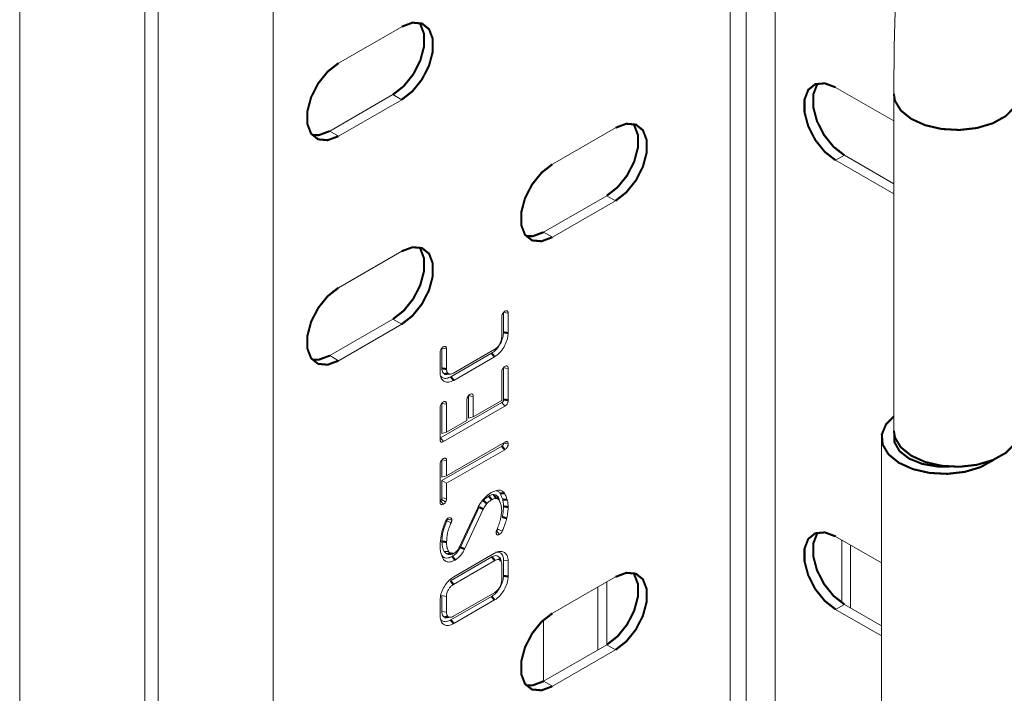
# Model space of a CAD drawing. Header units: millimetres. Extents: x 277 to 1082, y -1296 to 1314.
# Tile 3 of 29: x 364 to 435, y -1072 to -1023. Entities that reach past the tile are written whole.
import ezdxf

# ---------------------------------------------------------------- set-up
doc = ezdxf.new("R2010")
doc.units = ezdxf.units.MM
doc.linetypes.add('K5LT32768', pattern=[0])
doc.linetypes.add('K5LT32769', pattern=[0])

msp = doc.modelspace()

# ---------------------------------------------------------------- linework, layer by layer
at = {"color": 7, "linetype": 'K5LT32768', "lineweight": 15}
for p, q in [((416.639, -1121.643), (416.639, -966.5)), ((418.76, -1121.643), (418.76, -966.5)), ((415.493, -1112.892), (415.493, -977.346)), ((373.881, -993.773), (373.881, -1143.737)), ((382.259, -1132.077), (382.259, -996.532)), ((363.811, -1016.927), (363.811, -1235.76)), ((372.911, -1235.76), (372.911, -1017.974)), ((391.594, -1023.214), (386.998, -1025.867)), ((427.391, -1030.069), (423.158, -1027.625)), ((386.362, -1030.807), (390.958, -1028.154)), ((390.958, -1028.154), (391.594, -1028.521)), ((427.391, -1028.101), (427.391, -1052.597)), ((386.998, -1031.175), (391.594, -1028.521)), ((386.362, -1030.807), (386.998, -1031.175)), ((407.151, -1030.564), (402.555, -1033.218)), ((423.794, -1032.565), (423.158, -1032.933)), ((423.794, -1032.565), (427.391, -1034.642)), ((423.158, -1032.933), (427.391, -1035.377)), ((401.918, -1038.158), (406.514, -1035.504)), ((406.514, -1035.504), (407.151, -1035.872)), ((402.555, -1038.525), (407.151, -1035.872)), ((401.918, -1038.158), (402.555, -1038.525)), ((391.594, -1039.545), (386.998, -1042.198)), ((399.003, -1044.01), (399.003, -1045.444)), ((399.003, -1044.01), (399.337, -1044.058)), ((399.337, -1044.058), (399.337, -1045.497)), ((386.362, -1047.138), (390.958, -1044.485)), ((386.998, -1047.506), (391.594, -1044.852)), ((390.958, -1044.485), (391.594, -1044.852)), ((398.869, -1045.794), (398.869, -1044.331)), ((394.388, -1048.355), (394.388, -1046.915)), ((394.521, -1046.6), (394.856, -1046.648)), ((394.521, -1046.6), (394.521, -1048.063)), ((394.856, -1046.648), (394.856, -1048.111)), ((398.134, -1046.958), (395.166, -1048.671)), ((395.357, -1048.407), (398.367, -1046.669)), ((386.362, -1047.138), (386.998, -1047.506)), ((398.348, -1047.221), (395.377, -1048.936)), ((398.869, -1050.396), (398.869, -1048.344)), ((399.003, -1048.023), (399.003, -1050.325)), ((399.003, -1048.023), (399.337, -1048.07)), ((399.337, -1048.07), (399.337, -1050.378)), ((394.909, -1048.513), (395.166, -1048.478)), ((398.889, -1050.539), (394.426, -1053.116)), ((396.327, -1051.863), (396.327, -1050.384)), ((396.461, -1050.066), (396.461, -1051.683)), ((396.461, -1050.066), (396.796, -1050.113)), ((396.796, -1050.113), (396.796, -1051.593)), ((396.796, -1051.593), (398.869, -1050.396)), ((398.889, -1050.539), (399.104, -1050.801)), ((394.388, -1053.235), (394.388, -1050.928)), ((394.521, -1050.613), (394.856, -1050.661)), ((394.521, -1050.613), (394.521, -1052.803)), ((399.104, -1050.801), (394.635, -1053.381)), ((394.856, -1050.661), (394.856, -1052.713)), ((394.856, -1052.713), (396.327, -1051.863)), ((396.461, -1051.683), (396.796, -1051.593)), ((394.521, -1052.803), (394.856, -1052.713)), ((394.426, -1053.116), (394.388, -1053.131)), ((394.426, -1053.116), (394.635, -1053.381)), ((394.856, -1055.88), (399.089, -1053.436)), ((399.124, -1053.419), (399.277, -1053.405)), ((426.496, -1053.114), (426.496, -1271.947)), ((398.875, -1053.714), (394.521, -1056.227)), ((399.089, -1053.977), (394.856, -1056.42)), ((399.001, -1053.487), (399.003, -1053.511)), ((399.003, -1053.511), (399.337, -1053.563)), ((394.521, -1054.719), (394.856, -1054.767)), ((394.521, -1054.719), (394.521, -1055.969)), ((394.856, -1054.767), (394.856, -1055.88)), ((394.388, -1057.805), (394.388, -1055.036)), ((394.521, -1055.969), (394.856, -1055.88)), ((394.521, -1056.227), (394.521, -1057.478)), ((394.521, -1056.227), (394.856, -1056.42)), ((394.856, -1056.42), (394.856, -1057.533)), ((394.413, -1057.68), (394.388, -1057.687)), ((394.413, -1057.68), (394.622, -1057.946)), ((394.496, -1057.599), (394.792, -1057.776)), ((394.521, -1057.478), (394.856, -1057.533)), ((398.76, -1057.829), (398.684, -1057.644)), ((395.745, -1061.147), (397.1, -1058.252)), ((397.223, -1058.153), (395.862, -1061.065)), ((397.531, -1058.308), (396.172, -1061.216)), ((398.781, -1057.88), (398.768, -1057.849)), ((394.879, -1059.148), (395.194, -1059.288)), ((398.502, -1059.877), (398.715, -1060.14)), ((398.595, -1059.757), (398.909, -1059.899)), ((426.496, -1062.214), (423.158, -1060.287)), ((423.604, -1060.545), (423.604, -1065.108)), ((424.241, -1060.912), (424.241, -1065.485)), ((394.489, -1061.628), (394.592, -1061.878)), ((394.69, -1061.386), (395.011, -1061.38)), ((394.935, -1061.563), (395.075, -1061.564)), ((398.158, -1061.774), (395.143, -1063.515)), ((395.212, -1061.527), (395.332, -1061.528)), ((398.367, -1062.04), (395.357, -1063.778)), ((395.377, -1063.225), (398.348, -1061.511)), ((399.003, -1062.022), (399.003, -1063.151)), ((399.003, -1062.022), (399.337, -1062.073)), ((398.869, -1063.488), (398.869, -1062.33)), ((399.337, -1062.073), (399.337, -1063.205)), ((407.151, -1063.226), (402.555, -1065.879)), ((405.87, -1068.538), (405.87, -1063.965)), ((406.507, -1068.171), (406.507, -1063.598)), ((394.521, -1064.591), (394.521, -1065.757)), ((394.521, -1064.591), (394.856, -1064.647)), ((394.856, -1064.647), (394.856, -1065.805)), ((398.134, -1064.646), (395.166, -1066.359)), ((395.357, -1066.095), (398.367, -1064.357)), ((398.348, -1064.909), (395.377, -1066.624)), ((394.388, -1066.062), (394.388, -1064.93)), ((423.794, -1065.227), (423.158, -1065.594)), ((423.158, -1065.594), (426.496, -1067.522)), ((423.794, -1065.227), (426.496, -1066.787)), ((394.521, -1065.757), (394.856, -1065.805)), ((394.908, -1066.201), (395.164, -1066.166)), ((401.91, -1066.357), (401.91, -1070.824)), ((401.918, -1070.819), (406.514, -1068.166)), ((406.514, -1068.166), (407.151, -1068.533)), ((402.555, -1071.187), (407.151, -1068.533)), ((401.918, -1070.819), (402.555, -1071.187))]:
    msp.add_line(p, q, dxfattribs=at)
at = {"color": 7, "linetype": 'K5LT32768', "const_width": 0.15}
for points in [[(390.958, -1028.154), (391.744, -1027.54), (392.435, -1026.68), (392.948, -1025.678), (393.221, -1024.655), (393.221, -1023.733), (392.948, -1023.025), (392.87, -1022.924)], [(391.594, -1028.521), (392.38, -1027.908), (393.072, -1027.048), (393.585, -1026.046), (393.858, -1025.022), (393.858, -1024.1), (393.585, -1023.392), (393.072, -1022.982), (392.38, -1022.92), (391.594, -1023.214)], [(386.998, -1025.867), (386.212, -1026.481), (385.521, -1027.341), (385.008, -1028.343), (384.735, -1029.367), (384.735, -1030.288), (385.008, -1030.997), (385.521, -1031.407), (386.212, -1031.469), (386.998, -1031.175)], [(423.158, -1027.625), (422.372, -1027.332), (421.68, -1027.393), (421.167, -1027.803), (420.894, -1028.512), (420.894, -1029.433), (421.167, -1030.457), (421.68, -1031.459), (422.372, -1032.319), (423.158, -1032.933)], [(421.882, -1027.335), (421.804, -1027.436), (421.531, -1028.144), (421.531, -1029.066), (421.804, -1030.09), (422.317, -1031.092), (423.008, -1031.952), (423.794, -1032.565)], [(406.514, -1035.504), (407.3, -1034.891), (407.992, -1034.031), (408.505, -1033.029), (408.778, -1032.005), (408.778, -1031.083), (408.505, -1030.375), (408.426, -1030.274)], [(407.151, -1035.872), (407.937, -1035.258), (408.628, -1034.398), (409.141, -1033.396), (409.414, -1032.372), (409.414, -1031.451), (409.141, -1030.742), (408.628, -1030.332), (407.937, -1030.271), (407.151, -1030.564)], [(385.087, -1031.098), (385.576, -1031.101), (386.362, -1030.807)], [(402.555, -1033.218), (401.769, -1033.831), (401.077, -1034.691), (400.564, -1035.693), (400.291, -1036.717), (400.291, -1037.639), (400.564, -1038.347), (401.077, -1038.757), (401.769, -1038.819), (402.555, -1038.525)], [(400.643, -1038.448), (401.132, -1038.451), (401.918, -1038.158)], [(390.958, -1044.485), (391.744, -1043.871), (392.435, -1043.011), (392.948, -1042.009), (393.221, -1040.985), (393.221, -1040.064), (392.948, -1039.355), (392.87, -1039.255)], [(391.594, -1044.852), (392.38, -1044.239), (393.072, -1043.379), (393.585, -1042.376), (393.858, -1041.353), (393.858, -1040.431), (393.585, -1039.723), (393.072, -1039.313), (392.38, -1039.251), (391.594, -1039.545)], [(386.998, -1042.198), (386.212, -1042.812), (385.521, -1043.672), (385.008, -1044.674), (384.735, -1045.698), (384.735, -1046.619), (385.008, -1047.328), (385.521, -1047.738), (386.212, -1047.799), (386.998, -1047.506)], [(399.003, -1045.444), (399.103, -1045.46), (399.204, -1045.476), (399.337, -1045.497)], [(398.134, -1046.958), (398.198, -1047.037), (398.262, -1047.116), (398.348, -1047.221)], [(385.087, -1047.428), (385.576, -1047.432), (386.362, -1047.138)], [(394.521, -1048.063), (394.622, -1048.078), (394.722, -1048.092), (394.856, -1048.111)], [(394.699, -1048.473), (394.789, -1048.465), (394.879, -1048.457), (394.999, -1048.446)], [(395.166, -1048.671), (395.23, -1048.751), (395.293, -1048.83), (395.377, -1048.936)], [(399.003, -1050.325), (399.162, -1050.35), (399.337, -1050.378)], [(434.68, -1054.695), (434.629, -1054.733), (433.693, -1055.25), (432.543, -1055.594), (431.271, -1055.737), (429.981, -1055.667), (428.777, -1055.391), (427.758, -1054.929), (427.005, -1054.32), (426.58, -1053.614), (426.517, -1052.867), (426.821, -1052.14), (427.391, -1051.55)], [(436.472, -1052.841), (436.169, -1053.568), (435.524, -1054.217), (434.588, -1054.734), (433.437, -1055.078), (432.166, -1055.221), (430.876, -1055.151), (429.672, -1054.874), (428.652, -1054.412), (427.9, -1053.804), (427.474, -1053.097), (427.391, -1052.597)], [(431.446, -1055.208), (430.576, -1055.203), (429.456, -1055.011), (428.5, -1054.623), (427.804, -1054.082), (427.441, -1053.441), (427.418, -1052.883)], [(398.875, -1053.714), (398.971, -1053.832), (399.089, -1053.977)], [(397.529, -1057.679), (397.661, -1057.79), (397.793, -1057.9)], [(397.928, -1057.35), (397.992, -1057.429), (398.055, -1057.509), (398.14, -1057.614)], [(398.294, -1057.243), (398.341, -1057.327), (398.388, -1057.412), (398.451, -1057.524)], [(398.556, -1057.374), (398.587, -1057.45), (398.618, -1057.526), (398.66, -1057.626)], [(398.748, -1057.15), (398.908, -1057.147), (399.069, -1057.144)], [(398.944, -1057.601), (399.109, -1057.609), (399.274, -1057.616)], [(397.223, -1058.153), (397.377, -1058.23), (397.531, -1058.308)], [(399.003, -1058.099), (399.103, -1058.114), (399.203, -1058.13), (399.337, -1058.15)], [(398.903, -1058.87), (399.002, -1058.899), (399.1, -1058.929), (399.232, -1058.968)], [(394.521, -1060.648), (394.622, -1060.663), (394.722, -1060.678), (394.856, -1060.699)], [(423.158, -1060.287), (422.372, -1059.993), (421.68, -1060.055), (421.167, -1060.465), (420.894, -1061.173), (420.894, -1062.095), (421.167, -1063.119), (421.68, -1064.121), (422.372, -1064.981), (423.158, -1065.594)], [(421.882, -1059.997), (421.804, -1060.097), (421.531, -1060.806), (421.531, -1061.728), (421.804, -1062.751), (422.317, -1063.753), (423.008, -1064.613), (423.794, -1065.227)], [(395.862, -1061.065), (395.955, -1061.11), (396.048, -1061.156), (396.172, -1061.216)], [(394.935, -1061.563), (395.073, -1061.545), (395.212, -1061.527)], [(395.075, -1061.564), (395.189, -1061.548), (395.332, -1061.528)], [(395.273, -1061.741), (395.336, -1061.82), (395.4, -1061.899), (395.485, -1062.005)], [(398.158, -1061.774), (398.221, -1061.854), (398.284, -1061.934), (398.367, -1062.04)], [(398.798, -1062.065), (398.745, -1061.937), (398.691, -1061.809)], [(395.143, -1063.515), (395.207, -1063.594), (395.272, -1063.673), (395.357, -1063.778)], [(399.003, -1063.151), (399.103, -1063.167), (399.204, -1063.183), (399.337, -1063.205)], [(406.514, -1068.166), (407.3, -1067.552), (407.992, -1066.692), (408.505, -1065.69), (408.778, -1064.667), (408.778, -1063.745), (408.505, -1063.036), (408.426, -1062.936)], [(407.151, -1068.533), (407.937, -1067.92), (408.628, -1067.06), (409.141, -1066.058), (409.414, -1065.034), (409.414, -1064.112), (409.141, -1063.404), (408.628, -1062.994), (407.937, -1062.932), (407.151, -1063.226)], [(398.134, -1064.646), (398.198, -1064.725), (398.262, -1064.804), (398.348, -1064.909)], [(394.7, -1066.164), (394.79, -1066.156), (394.879, -1066.148), (394.999, -1066.136)], [(395.166, -1066.359), (395.23, -1066.439), (395.293, -1066.518), (395.377, -1066.624)], [(402.555, -1065.879), (401.769, -1066.493), (401.077, -1067.353), (400.564, -1068.355), (400.291, -1069.379), (400.291, -1070.3), (400.564, -1071.009), (401.077, -1071.419), (401.769, -1071.48), (402.555, -1071.187)], [(400.643, -1071.109), (401.132, -1071.113), (401.918, -1070.819)]]:
    msp.add_lwpolyline(points, dxfattribs=at)
at = {"color": 8, "linetype": 'K5LT32769', "true_color": 0x808080, "const_width": 0.15}
msp.add_lwpolyline([(436.472, -1028.344), (436.169, -1029.072), (435.524, -1029.72), (434.588, -1030.238), (433.437, -1030.582), (432.166, -1030.724), (430.876, -1030.655), (429.672, -1030.378), (428.652, -1029.916), (427.9, -1029.307), (427.474, -1028.601), (427.391, -1028.1)], dxfattribs=at)
at = {"color": 7, "linetype": 'K5LT32768', "lineweight": 15}
for points, knots in [([(567.871, -784.784), (566.872, -785.368), (563.981, -787.058), (559.205, -790.051), (553.556, -793.841), (547.936, -797.879), (542.353, -802.153), (536.815, -806.657), (531.332, -811.384), (525.912, -816.327), (520.562, -821.476), (515.292, -826.825), (510.109, -832.364), (505.021, -838.086), (500.036, -843.979), (495.162, -850.037), (490.405, -856.248), (485.774, -862.603), (481.276, -869.093), (476.917, -875.706), (472.704, -882.434), (468.644, -889.264), (464.743, -896.187), (461.007, -903.192), (457.442, -910.267), (454.054, -917.403), (450.848, -924.587), (447.83, -931.808), (445.002, -939.056), (442.372, -946.319), (439.942, -953.585), (437.716, -960.845), (435.699, -968.085), (433.893, -975.296), (432.302, -982.466), (430.929, -989.584), (429.775, -996.638), (428.844, -1003.619), (428.135, -1010.515), (427.655, -1017.314), (427.423, -1023.172), (427.4, -1026.733), (427.391, -1028.101)], [0, 0, 0, 0, 0.013494, 0.039077, 0.064655, 0.09023, 0.115799, 0.141364, 0.166922, 0.192475, 0.218022, 0.243564, 0.269101, 0.294633, 0.320161, 0.345685, 0.371206, 0.396724, 0.42224, 0.447754, 0.473267, 0.498779, 0.524291, 0.549804, 0.575317, 0.600832, 0.626349, 0.651868, 0.67739, 0.702915, 0.728445, 0.753979, 0.779518, 0.805062, 0.830612, 0.856169, 0.881732, 0.907302, 0.932878, 0.958461, 0.98405, 1, 1, 1, 1]), ([(398.869, -1044.331), (398.873, -1044.287), (398.88, -1044.206), (398.939, -1044.08), (398.997, -1043.996), (399.041, -1043.949), (399.071, -1043.924), (399.09, -1043.912), (399.103, -1043.904)], [0, 0, 0, 0, 0.285432, 0.521065, 0.756141, 0.851161, 0.898596, 1, 1, 1, 1]), ([(399.103, -1043.904), (399.137, -1043.89), (399.187, -1043.869), (399.251, -1043.879), (399.292, -1043.898), (399.322, -1043.942), (399.334, -1043.995), (399.336, -1044.039), (399.337, -1044.058)], [0, 0, 0, 0, 0.263406, 0.395076, 0.590983, 0.688574, 0.871893, 1, 1, 1, 1]), ([(399.003, -1045.444), (398.994, -1045.564), (398.976, -1045.814), (398.811, -1046.217), (398.58, -1046.586), (398.338, -1046.83), (398.186, -1046.926), (398.134, -1046.958)], [0, 0, 0, 0, 0.217476, 0.450787, 0.665655, 0.887575, 1, 1, 1, 1]), ([(399.337, -1045.497), (399.33, -1045.617), (399.312, -1045.882), (399.146, -1046.323), (398.89, -1046.751), (398.606, -1047.055), (398.418, -1047.176), (398.348, -1047.221)], [0, 0, 0, 0, 0.190501, 0.42412, 0.637788, 0.864664, 1, 1, 1, 1]), ([(398.726, -1046.294), (398.739, -1046.268), (398.766, -1046.214), (398.802, -1046.131), (398.823, -1046.074), (398.834, -1046.045)], [0, 0, 0, 0, 0.321238, 0.659231, 1, 1, 1, 1]), ([(398.834, -1046.045), (398.84, -1046.017), (398.852, -1045.96), (398.865, -1045.876), (398.868, -1045.822), (398.869, -1045.794)], [0, 0, 0, 0, 0.324288, 0.660331, 1, 1, 1, 1]), ([(394.388, -1046.915), (394.388, -1046.898), (394.389, -1046.872), (394.394, -1046.836), (394.406, -1046.785), (394.439, -1046.7), (394.498, -1046.603), (394.552, -1046.542), (394.591, -1046.511), (394.608, -1046.5), (394.622, -1046.491)], [0, 0, 0, 0, 0.115201, 0.172837, 0.230478, 0.434793, 0.685214, 0.860615, 0.89518, 1, 1, 1, 1]), ([(394.622, -1046.491), (394.655, -1046.478), (394.716, -1046.452), (394.786, -1046.472), (394.834, -1046.512), (394.852, -1046.576), (394.855, -1046.625), (394.856, -1046.648)], [0, 0, 0, 0, 0.256474, 0.481861, 0.659662, 0.837846, 1, 1, 1, 1]), ([(398.367, -1046.669), (398.404, -1046.646), (398.495, -1046.587), (398.622, -1046.459), (398.695, -1046.344), (398.726, -1046.294)], [0, 0, 0, 0, 0.27591, 0.687549, 1, 1, 1, 1]), ([(395.377, -1048.936), (395.254, -1048.994), (395.012, -1049.108), (394.712, -1049.051), (394.492, -1048.869), (394.396, -1048.611), (394.39, -1048.417), (394.388, -1048.355)], [0, 0, 0, 0, 0.234512, 0.462659, 0.669418, 0.895275, 1, 1, 1, 1]), ([(394.521, -1048.063), (394.524, -1048.118), (394.532, -1048.246), (394.593, -1048.391), (394.668, -1048.449), (394.699, -1048.473)], [0, 0, 0, 0, 0.30088, 0.701372, 1, 1, 1, 1]), ([(394.856, -1048.111), (394.858, -1048.156), (394.864, -1048.259), (394.912, -1048.379), (394.972, -1048.425), (394.999, -1048.446)], [0, 0, 0, 0, 0.304751, 0.69381, 1, 1, 1, 1]), ([(394.999, -1048.446), (395.024, -1048.458), (395.086, -1048.485), (395.209, -1048.48), (395.307, -1048.431), (395.357, -1048.407)], [0, 0, 0, 0, 0.256345, 0.622357, 1, 1, 1, 1]), ([(398.869, -1048.344), (398.873, -1048.3), (398.88, -1048.219), (398.939, -1048.093), (398.997, -1048.009), (399.041, -1047.962), (399.071, -1047.937), (399.09, -1047.925), (399.103, -1047.917)], [0, 0, 0, 0, 0.285427, 0.521077, 0.756148, 0.851167, 0.898601, 1, 1, 1, 1]), ([(399.103, -1047.917), (399.137, -1047.903), (399.199, -1047.877), (399.259, -1047.893), (399.3, -1047.92), (399.332, -1047.971), (399.335, -1048.032), (399.337, -1048.07)], [0, 0, 0, 0, 0.264167, 0.482027, 0.569856, 0.734521, 1, 1, 1, 1]), ([(395.166, -1048.671), (395.067, -1048.719), (394.861, -1048.818), (394.6, -1048.787), (394.484, -1048.676), (394.431, -1048.626)], [0, 0, 0, 0, 0.339518, 0.701676, 1, 1, 1, 1]), ([(394.699, -1048.473), (394.734, -1048.491), (394.797, -1048.522), (394.877, -1048.509), (394.912, -1048.503)], [0, 0, 0, 0, 0.562135, 1, 1, 1, 1]), ([(394.388, -1050.928), (394.388, -1050.911), (394.389, -1050.885), (394.394, -1050.849), (394.406, -1050.798), (394.439, -1050.713), (394.498, -1050.615), (394.552, -1050.555), (394.591, -1050.524), (394.608, -1050.513), (394.622, -1050.504)], [0, 0, 0, 0, 0.115174, 0.172811, 0.230479, 0.434773, 0.685216, 0.860619, 0.895178, 1, 1, 1, 1]), ([(394.622, -1050.504), (394.655, -1050.491), (394.717, -1050.465), (394.778, -1050.481), (394.812, -1050.506), (394.836, -1050.536), (394.852, -1050.589), (394.855, -1050.637), (394.856, -1050.661)], [0, 0, 0, 0, 0.258419, 0.483646, 0.573581, 0.662498, 0.832127, 1, 1, 1, 1]), ([(396.327, -1050.384), (396.33, -1050.342), (396.337, -1050.262), (396.395, -1050.135), (396.454, -1050.048), (396.499, -1050), (396.529, -1049.974), (396.548, -1049.962), (396.561, -1049.954)], [0, 0, 0, 0, 0.266426, 0.518709, 0.754096, 0.849441, 0.897043, 1, 1, 1, 1]), ([(396.561, -1049.954), (396.59, -1049.941), (396.648, -1049.916), (396.708, -1049.928), (396.753, -1049.954), (396.786, -1050.001), (396.793, -1050.066), (396.795, -1050.107), (396.796, -1050.113)], [0, 0, 0, 0, 0.224275, 0.449734, 0.539518, 0.717511, 0.953743, 1, 1, 1, 1]), ([(399.003, -1050.325), (399.002, -1050.35), (399.001, -1050.386), (398.992, -1050.426), (398.986, -1050.443), (398.981, -1050.453), (398.972, -1050.47), (398.951, -1050.497), (398.921, -1050.518), (398.899, -1050.533), (398.889, -1050.539)], [0, 0, 0, 0, 0.314084, 0.444002, 0.467163, 0.503483, 0.565216, 0.668204, 0.859202, 1, 1, 1, 1]), ([(399.337, -1050.378), (399.335, -1050.425), (399.332, -1050.485), (399.31, -1050.561), (399.29, -1050.609), (399.264, -1050.656), (399.221, -1050.712), (399.169, -1050.76), (399.126, -1050.787), (399.104, -1050.801)], [0, 0, 0, 0, 0.30099, 0.381035, 0.449679, 0.587868, 0.669834, 0.835384, 1, 1, 1, 1]), ([(394.635, -1053.381), (394.6, -1053.399), (394.542, -1053.429), (394.469, -1053.429), (394.419, -1053.399), (394.392, -1053.329), (394.389, -1053.269), (394.388, -1053.235)], [0, 0, 0, 0, 0.25807, 0.428775, 0.600524, 0.779014, 1, 1, 1, 1]), ([(399.089, -1053.436), (399.109, -1053.425), (399.159, -1053.399), (399.226, -1053.386), (399.263, -1053.4), (399.277, -1053.405)], [0, 0, 0, 0, 0.302327, 0.735473, 1, 1, 1, 1]), ([(399.277, -1053.405), (399.287, -1053.414), (399.313, -1053.435), (399.334, -1053.491), (399.336, -1053.54), (399.337, -1053.563)], [0, 0, 0, 0, 0.275779, 0.665743, 1, 1, 1, 1]), ([(399.003, -1053.511), (399.002, -1053.522), (399.002, -1053.538), (398.996, -1053.565), (398.989, -1053.587), (398.978, -1053.615), (398.963, -1053.641), (398.938, -1053.669), (398.909, -1053.693), (398.886, -1053.707), (398.875, -1053.714)], [0, 0, 0, 0, 0.141507, 0.212394, 0.321412, 0.40318, 0.54849, 0.639922, 0.823786, 1, 1, 1, 1]), ([(399.337, -1053.563), (399.336, -1053.585), (399.335, -1053.618), (399.323, -1053.67), (399.309, -1053.716), (399.283, -1053.779), (399.248, -1053.836), (399.194, -1053.9), (399.143, -1053.944), (399.102, -1053.969), (399.089, -1053.977)], [0, 0, 0, 0, 0.143211, 0.214829, 0.322321, 0.419026, 0.595485, 0.682155, 0.895871, 1, 1, 1, 1]), ([(394.388, -1055.036), (394.388, -1055.018), (394.389, -1054.992), (394.396, -1054.954), (394.41, -1054.901), (394.442, -1054.823), (394.5, -1054.734), (394.549, -1054.678), (394.59, -1054.645), (394.608, -1054.633), (394.622, -1054.625)], [0, 0, 0, 0, 0.122191, 0.183365, 0.244488, 0.455156, 0.665077, 0.853015, 0.889415, 1, 1, 1, 1]), ([(394.622, -1054.625), (394.655, -1054.61), (394.706, -1054.588), (394.77, -1054.597), (394.809, -1054.615), (394.838, -1054.653), (394.852, -1054.701), (394.855, -1054.745), (394.856, -1054.767)], [0, 0, 0, 0, 0.26707, 0.400562, 0.600593, 0.68188, 0.845619, 1, 1, 1, 1]), ([(398.102, -1057.095), (398.278, -1057.015), (398.558, -1056.888), (398.895, -1056.936), (399.01, -1057.074), (399.069, -1057.144)], [0, 0, 0, 0, 0.455328, 0.722782, 1, 1, 1, 1]), ([(398.464, -1056.971), (398.5, -1056.974), (398.613, -1056.981), (398.693, -1057.074), (398.742, -1057.142), (398.748, -1057.15)], [0, 0, 0, 0, 0.298194, 0.921723, 1, 1, 1, 1]), ([(394.496, -1057.599), (394.484, -1057.615), (394.459, -1057.648), (394.429, -1057.669), (394.413, -1057.68)], [0, 0, 0, 0, 0.476251, 1, 1, 1, 1]), ([(394.521, -1057.478), (394.521, -1057.496), (394.52, -1057.524), (394.511, -1057.56), (394.504, -1057.582), (394.498, -1057.593), (394.496, -1057.599)], [0, 0, 0, 0, 0.478221, 0.730953, 0.863262, 1, 1, 1, 1]), ([(394.856, -1057.533), (394.855, -1057.557), (394.853, -1057.598), (394.841, -1057.656), (394.829, -1057.696), (394.813, -1057.735), (394.801, -1057.759), (394.792, -1057.776)], [0, 0, 0, 0, 0.308213, 0.53133, 0.704819, 0.791483, 1, 1, 1, 1]), ([(397.1, -1058.252), (397.19, -1058.085), (397.372, -1057.751), (397.733, -1057.35), (397.984, -1057.177), (398.102, -1057.095)], [0, 0, 0, 0, 0.346738, 0.693726, 1, 1, 1, 1]), ([(397.928, -1057.35), (397.879, -1057.381), (397.786, -1057.439), (397.652, -1057.554), (397.57, -1057.637), (397.529, -1057.679)], [0, 0, 0, 0, 0.358499, 0.677202, 1, 1, 1, 1]), ([(398.14, -1057.614), (398.092, -1057.645), (398.008, -1057.698), (397.892, -1057.799), (397.826, -1057.867), (397.793, -1057.9)], [0, 0, 0, 0, 0.403001, 0.699995, 1, 1, 1, 1]), ([(398.294, -1057.243), (398.249, -1057.246), (398.169, -1057.252), (398.045, -1057.289), (397.967, -1057.329), (397.928, -1057.35)], [0, 0, 0, 0, 0.387452, 0.690389, 1, 1, 1, 1]), ([(398.451, -1057.524), (398.402, -1057.528), (398.329, -1057.534), (398.222, -1057.57), (398.167, -1057.6), (398.14, -1057.614)], [0, 0, 0, 0, 0.488969, 0.742348, 1, 1, 1, 1]), ([(398.556, -1057.374), (398.537, -1057.351), (398.501, -1057.305), (398.413, -1057.257), (398.339, -1057.248), (398.294, -1057.243)], [0, 0, 0, 0, 0.28534, 0.57145, 1, 1, 1, 1]), ([(398.66, -1057.626), (398.647, -1057.61), (398.621, -1057.576), (398.553, -1057.537), (398.491, -1057.529), (398.451, -1057.524)], [0, 0, 0, 0, 0.255229, 0.511238, 1, 1, 1, 1]), ([(398.682, -1057.646), (398.679, -1057.635), (398.65, -1057.532), (398.601, -1057.449), (398.556, -1057.374)], [0, 0, 0, 0, 0.10159, 1, 1, 1, 1]), ([(398.869, -1058.403), (398.863, -1058.293), (398.851, -1058.087), (398.771, -1057.833), (398.697, -1057.696), (398.66, -1057.626)], [0, 0, 0, 0, 0.363259, 0.678563, 1, 1, 1, 1]), ([(398.748, -1057.15), (398.768, -1057.19), (398.808, -1057.269), (398.876, -1057.418), (398.918, -1057.531), (398.944, -1057.601)], [0, 0, 0, 0, 0.278948, 0.557956, 1, 1, 1, 1]), ([(398.944, -1057.601), (398.954, -1057.65), (398.977, -1057.752), (398.998, -1057.918), (399.001, -1058.038), (399.003, -1058.099)], [0, 0, 0, 0, 0.315959, 0.656746, 1, 1, 1, 1]), ([(399.069, -1057.144), (399.089, -1057.184), (399.13, -1057.264), (399.201, -1057.418), (399.245, -1057.539), (399.274, -1057.616)], [0, 0, 0, 0, 0.266837, 0.533696, 1, 1, 1, 1]), ([(399.274, -1057.616), (399.284, -1057.665), (399.306, -1057.763), (399.331, -1057.939), (399.335, -1058.073), (399.337, -1058.15)], [0, 0, 0, 0, 0.294294, 0.588755, 1, 1, 1, 1]), ([(394.622, -1057.946), (394.588, -1057.96), (394.525, -1057.987), (394.464, -1057.971), (394.43, -1057.948), (394.415, -1057.93), (394.406, -1057.915), (394.4, -1057.899), (394.391, -1057.864), (394.389, -1057.828), (394.388, -1057.805)], [0, 0, 0, 0, 0.272856, 0.497212, 0.587694, 0.675532, 0.719394, 0.741277, 0.829203, 1, 1, 1, 1]), ([(394.792, -1057.776), (394.777, -1057.798), (394.739, -1057.852), (394.679, -1057.909), (394.636, -1057.937), (394.622, -1057.946)], [0, 0, 0, 0, 0.301385, 0.767453, 1, 1, 1, 1]), ([(397.793, -1057.9), (397.757, -1057.945), (397.69, -1058.03), (397.604, -1058.17), (397.556, -1058.262), (397.531, -1058.308)], [0, 0, 0, 0, 0.3587, 0.67755, 1, 1, 1, 1]), ([(398.51, -1059.824), (398.56, -1059.698), (398.66, -1059.445), (398.818, -1058.958), (398.849, -1058.62), (398.869, -1058.403)], [0, 0, 0, 0, 0.261923, 0.524112, 1, 1, 1, 1]), ([(399.003, -1058.099), (398.998, -1058.221), (398.992, -1058.405), (398.95, -1058.667), (398.918, -1058.802), (398.903, -1058.87)], [0, 0, 0, 0, 0.494014, 0.746162, 1, 1, 1, 1]), ([(399.337, -1058.15), (399.334, -1058.266), (399.328, -1058.454), (399.286, -1058.731), (399.25, -1058.889), (399.232, -1058.968)], [0, 0, 0, 0, 0.441714, 0.719724, 1, 1, 1, 1]), ([(394.879, -1059.148), (394.778, -1059.405), (394.626, -1059.789), (394.534, -1060.293), (394.526, -1060.528), (394.521, -1060.648)], [0, 0, 0, 0, 0.497458, 0.745547, 1, 1, 1, 1]), ([(394.791, -1059.184), (394.8, -1059.164), (394.812, -1059.139), (394.837, -1059.096), (394.859, -1059.069), (394.877, -1059.047), (394.881, -1059.042)], [0, 0, 0, 0, 0.390797, 0.488433, 0.882367, 1, 1, 1, 1]), ([(394.91, -1059.033), (394.909, -1059.042), (394.908, -1059.062), (394.9, -1059.101), (394.887, -1059.13), (394.879, -1059.148)], [0, 0, 0, 0, 0.263536, 0.528902, 1, 1, 1, 1]), ([(394.881, -1059.042), (394.894, -1059.026), (394.918, -1058.999), (394.954, -1058.969), (394.976, -1058.955), (394.986, -1058.948)], [0, 0, 0, 0, 0.414073, 0.703546, 1, 1, 1, 1]), ([(394.91, -1059.033), (394.949, -1059.039), (395.025, -1059.051), (395.137, -1059.069), (395.209, -1059.081), (395.245, -1059.086)], [0, 0, 0, 0, 0.355796, 0.677905, 1, 1, 1, 1]), ([(394.986, -1058.948), (395.018, -1058.936), (395.085, -1058.909), (395.165, -1058.935), (395.215, -1058.977), (395.235, -1059.017), (395.243, -1059.049), (395.244, -1059.071), (395.245, -1059.086)], [0, 0, 0, 0, 0.239895, 0.517684, 0.753622, 0.847718, 0.894687, 1, 1, 1, 1]), ([(395.245, -1059.086), (395.243, -1059.106), (395.24, -1059.152), (395.222, -1059.221), (395.202, -1059.269), (395.194, -1059.288)], [0, 0, 0, 0, 0.301965, 0.724865, 1, 1, 1, 1]), ([(399.232, -1058.968), (399.2, -1059.094), (399.146, -1059.311), (399.022, -1059.623), (398.947, -1059.807), (398.909, -1059.899)], [0, 0, 0, 0, 0.406706, 0.702819, 1, 1, 1, 1]), ([(394.388, -1060.959), (394.402, -1060.723), (394.425, -1060.326), (394.579, -1059.717), (394.72, -1059.363), (394.791, -1059.184)], [0, 0, 0, 0, 0.418321, 0.70488, 1, 1, 1, 1]), ([(395.194, -1059.288), (395.141, -1059.414), (395.035, -1059.666), (394.893, -1060.152), (394.87, -1060.485), (394.856, -1060.699)], [0, 0, 0, 0, 0.262557, 0.525509, 1, 1, 1, 1]), ([(398.468, -1060.006), (398.469, -1059.986), (398.472, -1059.95), (398.486, -1059.888), (398.501, -1059.848), (398.51, -1059.824)], [0, 0, 0, 0, 0.354126, 0.619673, 1, 1, 1, 1]), ([(398.595, -1059.757), (398.59, -1059.768), (398.582, -1059.785), (398.571, -1059.807), (398.561, -1059.822), (398.55, -1059.836), (398.531, -1059.858), (398.514, -1059.869), (398.502, -1059.877)], [0, 0, 0, 0, 0.22749, 0.341344, 0.452971, 0.564511, 0.67608, 1, 1, 1, 1]), ([(398.715, -1060.14), (398.684, -1060.155), (398.638, -1060.177), (398.57, -1060.175), (398.515, -1060.154), (398.484, -1060.108), (398.47, -1060.06), (398.469, -1060.029), (398.468, -1060.006)], [0, 0, 0, 0, 0.239487, 0.358953, 0.599985, 0.790713, 0.842093, 1, 1, 1, 1]), ([(398.909, -1059.899), (398.899, -1059.921), (398.884, -1059.955), (398.859, -1059.998), (398.838, -1060.028), (398.815, -1060.056), (398.776, -1060.099), (398.741, -1060.122), (398.715, -1060.14)], [0, 0, 0, 0, 0.223977, 0.336113, 0.448256, 0.560388, 0.672528, 1, 1, 1, 1]), ([(394.592, -1061.878), (394.552, -1061.798), (394.469, -1061.632), (394.4, -1061.32), (394.392, -1061.081), (394.388, -1060.959)], [0, 0, 0, 0, 0.316941, 0.654137, 1, 1, 1, 1]), ([(394.521, -1060.648), (394.526, -1060.758), (394.534, -1060.954), (394.597, -1061.199), (394.659, -1061.323), (394.69, -1061.386)], [0, 0, 0, 0, 0.392948, 0.693353, 1, 1, 1, 1]), ([(394.856, -1060.699), (394.856, -1060.727), (394.857, -1060.769), (394.86, -1060.824), (394.862, -1060.865), (394.867, -1060.918), (394.874, -1060.97), (394.883, -1061.021), (394.89, -1061.058), (394.899, -1061.095), (394.908, -1061.13), (394.922, -1061.177), (394.937, -1061.222), (394.955, -1061.264), (394.969, -1061.295), (394.988, -1061.334), (395.002, -1061.362), (395.011, -1061.38)], [0, 0, 0, 0, 0.106217, 0.159323, 0.212429, 0.265543, 0.371801, 0.424916, 0.478019, 0.531123, 0.584241, 0.637351, 0.743608, 0.796715, 0.849828, 0.902941, 1, 1, 1, 1]), ([(395.862, -1061.065), (395.806, -1061.168), (395.695, -1061.37), (395.481, -1061.602), (395.337, -1061.698), (395.273, -1061.741)], [0, 0, 0, 0, 0.362629, 0.71621, 1, 1, 1, 1]), ([(395.469, -1061.473), (395.519, -1061.438), (395.606, -1061.376), (395.696, -1061.248), (395.732, -1061.175), (395.745, -1061.147)], [0, 0, 0, 0, 0.46156, 0.795434, 1, 1, 1, 1]), ([(396.172, -1061.216), (396.103, -1061.34), (395.971, -1061.582), (395.719, -1061.849), (395.555, -1061.958), (395.485, -1062.005)], [0, 0, 0, 0, 0.377097, 0.734186, 1, 1, 1, 1]), ([(395.273, -1061.741), (395.174, -1061.787), (394.989, -1061.873), (394.741, -1061.871), (394.586, -1061.767), (394.516, -1061.666), (394.489, -1061.628)], [0, 0, 0, 0, 0.304672, 0.568664, 0.833615, 1, 1, 1, 1]), ([(395.485, -1062.005), (395.35, -1062.065), (395.115, -1062.171), (394.824, -1062.131), (394.676, -1062.002), (394.61, -1061.904), (394.592, -1061.878)], [0, 0, 0, 0, 0.363697, 0.633245, 0.902014, 1, 1, 1, 1]), ([(394.69, -1061.386), (394.716, -1061.419), (394.761, -1061.478), (394.846, -1061.535), (394.905, -1061.554), (394.935, -1061.563)], [0, 0, 0, 0, 0.396991, 0.69577, 1, 1, 1, 1]), ([(395.011, -1061.38), (395.034, -1061.409), (395.071, -1061.458), (395.141, -1061.504), (395.188, -1061.52), (395.212, -1061.527)], [0, 0, 0, 0, 0.413384, 0.704265, 1, 1, 1, 1]), ([(395.332, -1061.528), (395.35, -1061.524), (395.381, -1061.517), (395.427, -1061.497), (395.455, -1061.481), (395.469, -1061.473)], [0, 0, 0, 0, 0.392375, 0.694491, 1, 1, 1, 1]), ([(398.682, -1061.821), (398.661, -1061.789), (398.606, -1061.705), (398.452, -1061.669), (398.288, -1061.706), (398.19, -1061.758), (398.158, -1061.774)], [0, 0, 0, 0, 0.202071, 0.537495, 0.848255, 1, 1, 1, 1]), ([(398.348, -1061.511), (398.447, -1061.462), (398.667, -1061.355), (398.963, -1061.376), (399.204, -1061.535), (399.325, -1061.788), (399.334, -1061.999), (399.337, -1062.073)], [0, 0, 0, 0, 0.192119, 0.426691, 0.637604, 0.872339, 1, 1, 1, 1]), ([(398.869, -1062.33), (398.862, -1062.252), (398.847, -1062.103), (398.73, -1061.983), (398.584, -1061.951), (398.456, -1061.993), (398.386, -1062.03), (398.367, -1062.04)], [0, 0, 0, 0, 0.268063, 0.512811, 0.733638, 0.92789, 1, 1, 1, 1]), ([(398.451, -1061.419), (398.538, -1061.419), (398.712, -1061.418), (398.905, -1061.577), (398.996, -1061.798), (399.001, -1061.969), (399.003, -1062.022)], [0, 0, 0, 0, 0.281733, 0.559317, 0.863633, 1, 1, 1, 1]), ([(394.388, -1064.93), (394.399, -1064.779), (394.422, -1064.484), (394.626, -1064.024), (394.895, -1063.618), (395.161, -1063.359), (395.329, -1063.255), (395.377, -1063.225)], [0, 0, 0, 0, 0.24054, 0.46964, 0.674616, 0.906125, 1, 1, 1, 1]), ([(399.003, -1063.151), (398.994, -1063.272), (398.975, -1063.52), (398.808, -1063.916), (398.58, -1064.274), (398.342, -1064.517), (398.189, -1064.612), (398.134, -1064.646)], [0, 0, 0, 0, 0.219608, 0.451318, 0.66137, 0.879713, 1, 1, 1, 1]), ([(399.337, -1063.205), (399.329, -1063.324), (399.312, -1063.587), (399.144, -1064.021), (398.891, -1064.439), (398.61, -1064.742), (398.421, -1064.863), (398.348, -1064.909)], [0, 0, 0, 0, 0.192142, 0.423333, 0.633397, 0.857882, 1, 1, 1, 1]), ([(395.357, -1063.778), (395.289, -1063.825), (395.165, -1063.91), (395.013, -1064.114), (394.905, -1064.326), (394.861, -1064.51), (394.857, -1064.612), (394.856, -1064.647)], [0, 0, 0, 0, 0.256248, 0.46575, 0.674521, 0.887268, 1, 1, 1, 1]), ([(398.367, -1064.357), (398.407, -1064.332), (398.498, -1064.273), (398.625, -1064.144), (398.695, -1064.033), (398.726, -1063.985)], [0, 0, 0, 0, 0.297127, 0.693913, 1, 1, 1, 1]), ([(398.726, -1063.985), (398.739, -1063.959), (398.766, -1063.905), (398.802, -1063.822), (398.823, -1063.765), (398.834, -1063.737)], [0, 0, 0, 0, 0.318185, 0.657814, 1, 1, 1, 1]), ([(398.834, -1063.737), (398.84, -1063.709), (398.852, -1063.653), (398.865, -1063.569), (398.868, -1063.515), (398.869, -1063.488)], [0, 0, 0, 0, 0.325694, 0.660996, 1, 1, 1, 1]), ([(395.377, -1066.624), (395.248, -1066.684), (394.999, -1066.801), (394.694, -1066.737), (394.479, -1066.549), (394.394, -1066.295), (394.389, -1066.115), (394.388, -1066.062)], [0, 0, 0, 0, 0.247577, 0.47925, 0.69275, 0.909927, 1, 1, 1, 1]), ([(395.166, -1066.359), (395.067, -1066.408), (394.857, -1066.509), (394.594, -1066.479), (394.478, -1066.366), (394.428, -1066.317)], [0, 0, 0, 0, 0.338147, 0.714779, 1, 1, 1, 1]), ([(394.521, -1065.757), (394.524, -1065.812), (394.532, -1065.94), (394.594, -1066.084), (394.669, -1066.141), (394.7, -1066.164)], [0, 0, 0, 0, 0.302125, 0.707543, 1, 1, 1, 1]), ([(394.7, -1066.164), (394.734, -1066.181), (394.796, -1066.211), (394.876, -1066.197), (394.911, -1066.191)], [0, 0, 0, 0, 0.55522, 1, 1, 1, 1]), ([(394.856, -1065.805), (394.858, -1065.849), (394.864, -1065.951), (394.912, -1066.07), (394.972, -1066.116), (394.999, -1066.136)], [0, 0, 0, 0, 0.297128, 0.693908, 1, 1, 1, 1]), ([(394.999, -1066.136), (395.024, -1066.147), (395.086, -1066.175), (395.209, -1066.168), (395.308, -1066.119), (395.357, -1066.095)], [0, 0, 0, 0, 0.251395, 0.62428, 1, 1, 1, 1])]:
    msp.add_open_spline(points, degree=3, knots=knots, dxfattribs=at)

doc.saveas('drawing.dxf')
